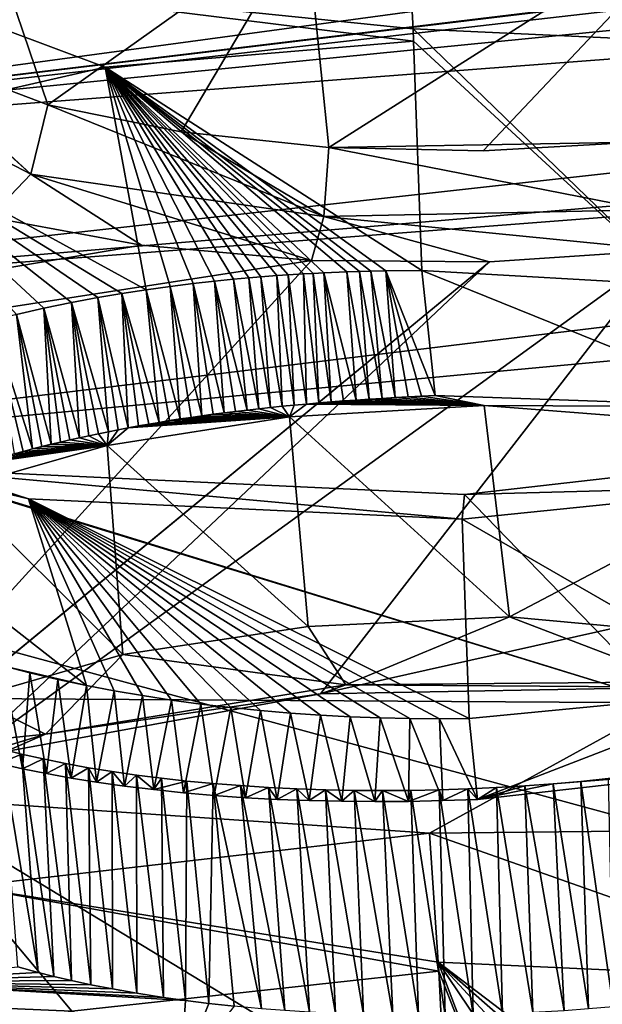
# Model space of a CAD drawing. Header units: metres. Extents: x -147 to 294, y -23 to 81.
# Tile 250 of 256: x 223.25 to 225.08, y 16.91 to 20. Entities that reach past the tile are written whole.
import ezdxf

# ---------------------------------------------------------------- set-up
doc = ezdxf.new("R2010")
doc.units = ezdxf.units.M
doc.layers.add('solid_AVA_153', color=7, linetype='CONTINUOUS')

msp = doc.modelspace()

# ---------------------------------------------------------------- linework, layer by layer
at = {"layer": 'solid_AVA_153'}
for points in [[(234.527771, 28.299406, 254.160568), (235.382919, 20.174784, 271.545105), (221.667358, 19.119045, 269.910767)], [(223.232788, 27.505173, 252.498367), (234.527771, 28.299406, 254.160568), (221.667358, 19.119045, 269.910767)], [(221.290192, 21.548893, 269.821289), (218.143219, 19.694124, 272.610077), (223.651245, 20.110428, 273.335754)], [(221.162308, 19.578413, 273.434509), (235.332062, 20.659187, 274.464478), (235.298447, 20.977573, 274.25705)], [(230.199997, 20.613127, 273.965607), (221.162308, 19.578413, 273.434509), (235.298447, 20.977573, 274.25705)], [(221.162308, 19.578413, 273.434509), (221.173752, 19.083233, 273.654358), (235.332062, 20.659187, 274.464478)], [(221.173752, 19.083233, 273.654358), (235.371201, 20.288603, 274.561279), (235.332062, 20.659187, 274.464478)], [(230.199997, 20.613127, 273.965607), (228.981873, 20.519609, 273.870361), (221.162308, 19.578413, 273.434509)], [(228.981873, 20.519609, 273.870361), (228.913269, 20.515417, 273.863098), (221.162308, 19.578413, 273.434509)], [(228.913269, 20.515417, 273.863098), (227.244461, 20.40134, 273.691467), (221.162308, 19.578413, 273.434509)], [(223.088455, 20.480841, 175.387268), (223.342834, 19.734575, 175.392715), (222.84848, 19.922401, 174.868683)], [(223.088455, 20.480841, 175.387268), (224.151657, 20.310732, 175.931519), (223.342834, 19.734575, 175.392715)], [(227.244461, 20.40134, 273.691467), (222.230194, 19.995468, 273.176727), (221.162308, 19.578413, 273.434509)], [(227.244461, 20.40134, 273.691467), (223.651245, 20.110428, 273.335754), (222.230194, 19.995468, 273.176727)], [(225.457703, 20.385426, 175.771683), (224.223602, 19.600798, 175.77562), (224.151657, 20.310732, 175.931519)], [(225.457703, 20.385426, 175.771683), (224.707413, 19.59024, 175.812271), (224.223602, 19.600798, 175.77562)], [(225.457703, 20.385426, 175.771683), (225.189178, 19.618214, 175.740067), (224.707413, 19.59024, 175.812271)], [(224.487762, 19.973322, 180.535187), (224.465546, 20.371361, 180.005127), (222.720047, 20.154005, 180.557251)], [(225.414505, 19.929922, 180.704041), (225.945465, 20.318893, 180.328064), (224.465546, 20.371361, 180.005127)], [(225.414505, 19.929922, 180.704041), (224.465546, 20.371361, 180.005127), (224.487762, 19.973322, 180.535187)], [(224.151657, 20.310732, 175.931519), (223.760391, 19.649603, 175.633408), (223.342834, 19.734575, 175.392715)], [(224.151657, 20.310732, 175.931519), (224.223602, 19.600798, 175.77562), (223.760391, 19.649603, 175.633408)], [(221.173752, 19.083233, 273.654358), (221.215851, 18.567869, 273.642273), (235.371201, 20.288603, 274.561279)], [(235.371201, 20.288603, 274.561279), (221.215851, 18.567869, 273.642273), (235.413086, 19.895332, 274.532532)], [(226.666824, 6.360106, 267.585846), (221.667358, 19.119045, 269.910767), (235.382919, 20.174784, 271.545105)], [(223.289444, 19.517618, 175.394302), (222.494904, 19.931047, 174.159195), (222.580887, 20.15613, 174.218246)], [(222.84848, 19.922401, 174.868683), (223.289444, 19.517618, 175.394302), (222.580887, 20.15613, 174.218246)], [(222.713699, 19.668371, 181.306641), (223.52272, 19.853233, 180.759689), (222.720047, 20.154005, 180.557251)], [(224.489487, 19.934301, 180.559937), (224.487762, 19.973322, 180.535187), (222.720047, 20.154005, 180.557251)], [(223.52272, 19.853233, 180.759689), (224.489487, 19.934301, 180.559937), (222.720047, 20.154005, 180.557251)], [(218.143219, 19.694124, 272.610077), (222.230194, 19.995468, 273.176727), (223.651245, 20.110428, 273.335754)], [(225.318939, 19.169428, 180.807999), (224.487762, 19.973322, 180.535187), (224.489487, 19.934301, 180.559937)], [(225.318939, 19.169428, 180.807999), (225.414505, 19.929922, 180.704041), (224.487762, 19.973322, 180.535187)], [(223.289444, 19.517618, 175.394302), (223.159683, 19.382017, 175.524338), (222.494904, 19.931047, 174.159195)], [(222.84848, 19.922401, 174.868683), (223.342834, 19.734575, 175.392715), (223.289444, 19.517618, 175.394302)], [(224.515594, 19.215193, 180.682175), (224.489487, 19.934301, 180.559937), (223.52272, 19.853233, 180.759689)], [(225.318939, 19.169428, 180.807999), (224.489487, 19.934301, 180.559937), (224.515594, 19.215193, 180.682175)], [(221.215851, 18.567869, 273.642273), (235.975128, 14.554294, 273.108093), (235.413086, 19.895332, 274.532532)], [(223.650818, 19.155052, 180.874985), (223.52272, 19.853233, 180.759689), (222.713699, 19.668371, 181.306641)], [(224.402069, 19.214195, 180.687698), (224.515594, 19.215193, 180.682175), (223.52272, 19.853233, 180.759689)], [(224.355789, 19.213213, 180.691589), (224.402069, 19.214195, 180.687698), (223.52272, 19.853233, 180.759689)], [(224.320328, 19.212244, 180.69519), (224.355789, 19.213213, 180.691589), (223.52272, 19.853233, 180.759689)], [(224.280334, 19.210913, 180.699936), (224.320328, 19.212244, 180.69519), (223.52272, 19.853233, 180.759689)], [(224.207748, 19.207861, 180.710388), (224.280334, 19.210913, 180.699936), (223.52272, 19.853233, 180.759689)], [(224.175125, 19.206215, 180.715851), (224.207748, 19.207861, 180.710388), (223.52272, 19.853233, 180.759689)], [(224.143967, 19.204506, 180.721527), (224.175125, 19.206215, 180.715851), (223.52272, 19.853233, 180.759689)], [(224.095917, 19.201517, 180.731155), (224.143967, 19.204506, 180.721527), (223.52272, 19.853233, 180.759689)], [(224.060837, 19.199209, 180.738892), (224.095917, 19.201517, 180.731155), (223.52272, 19.853233, 180.759689)], [(224.010635, 19.195436, 180.750946), (224.060837, 19.199209, 180.738892), (223.52272, 19.853233, 180.759689)], [(223.973389, 19.192268, 180.760666), (224.010635, 19.195436, 180.750946), (223.52272, 19.853233, 180.759689)], [(223.924927, 19.187761, 180.774323), (223.973389, 19.192268, 180.760666), (223.52272, 19.853233, 180.759689)], [(223.865891, 19.181795, 180.792587), (223.924927, 19.187761, 180.774323), (223.52272, 19.853233, 180.759689)], [(223.798843, 19.174341, 180.815552), (223.865891, 19.181795, 180.792587), (223.52272, 19.853233, 180.759689)], [(223.726318, 19.165401, 180.843124), (223.798843, 19.174341, 180.815552), (223.52272, 19.853233, 180.759689)], [(223.650818, 19.155052, 180.874985), (223.726318, 19.165401, 180.843124), (223.52272, 19.853233, 180.759689)], [(223.342834, 19.734575, 175.392715), (224.20784, 19.384802, 175.803848), (223.289444, 19.517618, 175.394302)], [(223.760391, 19.649603, 175.633408), (224.20784, 19.384802, 175.803848), (223.342834, 19.734575, 175.392715)], [(223.574692, 19.143448, 180.910553), (223.650818, 19.155052, 180.874985), (222.713699, 19.668371, 181.306641)], [(223.499588, 19.130735, 180.949203), (223.574692, 19.143448, 180.910553), (222.713699, 19.668371, 181.306641)], [(223.417496, 19.115311, 180.995789), (223.499588, 19.130735, 180.949203), (222.713699, 19.668371, 181.306641)], [(223.330475, 19.097185, 181.050552), (223.417496, 19.115311, 180.995789), (222.713699, 19.668371, 181.306641)], [(223.24501, 19.077484, 181.110275), (223.330475, 19.097185, 181.050552), (222.713699, 19.668371, 181.306641)], [(223.760391, 19.649603, 175.633408), (224.223602, 19.600798, 175.77562), (224.20784, 19.384802, 175.803848)], [(224.223602, 19.600798, 175.77562), (225.189178, 19.618214, 175.740067), (225.221237, 19.405449, 175.774368)], [(224.223602, 19.600798, 175.77562), (224.707413, 19.59024, 175.812271), (225.189178, 19.618214, 175.740067)], [(224.20784, 19.384802, 175.803848), (224.223602, 19.600798, 175.77562), (225.221237, 19.405449, 175.774368)], [(223.289444, 19.517618, 175.394302), (223.636383, 19.294527, 175.802216), (223.159683, 19.382017, 175.524338)], [(223.289444, 19.517618, 175.394302), (224.169357, 19.246902, 175.968582), (223.636383, 19.294527, 175.802216)], [(223.289444, 19.517618, 175.394302), (224.20784, 19.384802, 175.803848), (224.169357, 19.246902, 175.968582)], [(224.20784, 19.384802, 175.803848), (225.221237, 19.405449, 175.774368), (225.276703, 19.279192, 175.931778)], [(223.636383, 19.294527, 175.802216), (215.213181, 17.863319, 180.137558), (223.159683, 19.382017, 175.524338)], [(224.20784, 19.384802, 175.803848), (224.727463, 19.241922, 176.012634), (224.169357, 19.246902, 175.968582)], [(224.20784, 19.384802, 175.803848), (225.276703, 19.279192, 175.931778), (224.727463, 19.241922, 176.012634)], [(223.636383, 19.294527, 175.802216), (224.169357, 19.246902, 175.968582), (215.213181, 17.863319, 180.137558)], [(224.19725, 17.887236, 180.207687), (223.073563, 17.681337, 180.766495), (225.276703, 19.279192, 175.931778)], [(224.727463, 19.241922, 176.012634), (225.276703, 19.279192, 175.931778), (223.073563, 17.681337, 180.766495)], [(224.19725, 17.887236, 180.207687), (225.276703, 19.279192, 175.931778), (230.417847, 19.281448, 176.606094)], [(225.341812, 17.908636, 180.256256), (224.19725, 17.887236, 180.207687), (230.417847, 19.281448, 176.606094)], [(224.169357, 19.246902, 175.968582), (222.489212, 17.397617, 181.621796), (215.213181, 17.863319, 180.137558)], [(224.169357, 19.246902, 175.968582), (224.727463, 19.241922, 176.012634), (222.489212, 17.397617, 181.621796)], [(224.727463, 19.241922, 176.012634), (222.503983, 17.409977, 181.583649), (222.489212, 17.397617, 181.621796)], [(224.727463, 19.241922, 176.012634), (222.51944, 17.422249, 181.545837), (222.503983, 17.409977, 181.583649)], [(224.727463, 19.241922, 176.012634), (223.073563, 17.681337, 180.766495), (222.51944, 17.422249, 181.545837)], [(224.309982, 18.808859, 180.621399), (224.280334, 19.210913, 180.699936), (224.207748, 19.207861, 180.710388)], [(224.350098, 18.811604, 180.61647), (224.320328, 19.212244, 180.69519), (224.280334, 19.210913, 180.699936)], [(224.350098, 18.811604, 180.61647), (224.280334, 19.210913, 180.699936), (224.309982, 18.808859, 180.621399)], [(224.390625, 18.814201, 180.612091), (224.355789, 19.213213, 180.691589), (224.320328, 19.212244, 180.69519)], [(224.390625, 18.814201, 180.612091), (224.320328, 19.212244, 180.69519), (224.350098, 18.811604, 180.61647)], [(224.431564, 18.816654, 180.608231), (224.402069, 19.214195, 180.687698), (224.355789, 19.213213, 180.691589)], [(224.431564, 18.816654, 180.608231), (224.355789, 19.213213, 180.691589), (224.390625, 18.814201, 180.612091)], [(224.556885, 18.823147, 180.599823), (224.515594, 19.215193, 180.682175), (224.402069, 19.214195, 180.687698)], [(224.514694, 18.821127, 180.602097), (224.556885, 18.823147, 180.599823), (224.402069, 19.214195, 180.687698)], [(224.472916, 18.818962, 180.604889), (224.402069, 19.214195, 180.687698), (224.431564, 18.816654, 180.608231)], [(224.514694, 18.821127, 180.602097), (224.402069, 19.214195, 180.687698), (224.472916, 18.818962, 180.604889)], [(225.572861, 18.787514, 180.825714), (225.318939, 19.169428, 180.807999), (224.515594, 19.215193, 180.682175)], [(225.572861, 18.787514, 180.825714), (224.515594, 19.215193, 180.682175), (224.556885, 18.823147, 180.599823)], [(223.895905, 18.768806, 180.710907), (223.865891, 19.181795, 180.792587), (223.798843, 19.174341, 180.815552)], [(223.967499, 18.777452, 180.689789), (223.924927, 19.187761, 180.774323), (223.865891, 19.181795, 180.792587)], [(223.931503, 18.773207, 180.700073), (223.865891, 19.181795, 180.792587), (223.895905, 18.768806, 180.710907)], [(223.967499, 18.777452, 180.689789), (223.865891, 19.181795, 180.792587), (223.931503, 18.773207, 180.700073)], [(224.003922, 18.781546, 180.680038), (223.973389, 19.192268, 180.760666), (223.924927, 19.187761, 180.774323)], [(224.003922, 18.781546, 180.680038), (223.924927, 19.187761, 180.774323), (223.967499, 18.777452, 180.689789)], [(224.040741, 18.785486, 180.670837), (224.010635, 19.195436, 180.750946), (223.973389, 19.192268, 180.760666)], [(224.040741, 18.785486, 180.670837), (223.973389, 19.192268, 180.760666), (224.003922, 18.781546, 180.680038)], [(224.077972, 18.789274, 180.662155), (224.060837, 19.199209, 180.738892), (224.010635, 19.195436, 180.750946)], [(224.077972, 18.789274, 180.662155), (224.010635, 19.195436, 180.750946), (224.040741, 18.785486, 180.670837)], [(224.115601, 18.792913, 180.654022), (224.095917, 19.201517, 180.731155), (224.060837, 19.199209, 180.738892)], [(224.115601, 18.792913, 180.654022), (224.060837, 19.199209, 180.738892), (224.077972, 18.789274, 180.662155)], [(224.153656, 18.7964, 180.646423), (224.143967, 19.204506, 180.721527), (224.095917, 19.201517, 180.731155)], [(224.153656, 18.7964, 180.646423), (224.095917, 19.201517, 180.731155), (224.115601, 18.792913, 180.654022)], [(224.192123, 18.799738, 180.639374), (224.175125, 19.206215, 180.715851), (224.143967, 19.204506, 180.721527)], [(224.192123, 18.799738, 180.639374), (224.143967, 19.204506, 180.721527), (224.153656, 18.7964, 180.646423)], [(224.230988, 18.802927, 180.632843), (224.207748, 19.207861, 180.710388), (224.175125, 19.206215, 180.715851)], [(224.230988, 18.802927, 180.632843), (224.175125, 19.206215, 180.715851), (224.192123, 18.799738, 180.639374)], [(224.309982, 18.808859, 180.621399), (224.207748, 19.207861, 180.710388), (224.270279, 18.805965, 180.626846)], [(224.270279, 18.805965, 180.626846), (224.207748, 19.207861, 180.710388), (224.230988, 18.802927, 180.632843)], [(223.691635, 18.738884, 180.788208), (223.650818, 19.155052, 180.874985), (223.574692, 19.143448, 180.910553)], [(223.757996, 18.749519, 180.760132), (223.726318, 19.165401, 180.843124), (223.650818, 19.155052, 180.874985)], [(223.724609, 18.744282, 180.773895), (223.650818, 19.155052, 180.874985), (223.691635, 18.738884, 180.788208)], [(223.757996, 18.749519, 180.760132), (223.650818, 19.155052, 180.874985), (223.724609, 18.744282, 180.773895)], [(223.826065, 18.759504, 180.734329), (223.798843, 19.174341, 180.815552), (223.726318, 19.165401, 180.843124)], [(223.791809, 18.754595, 180.746948), (223.726318, 19.165401, 180.843124), (223.757996, 18.749519, 180.760132)], [(223.826065, 18.759504, 180.734329), (223.726318, 19.165401, 180.843124), (223.791809, 18.754595, 180.746948)], [(223.860748, 18.764242, 180.722321), (223.798843, 19.174341, 180.815552), (223.826065, 18.759504, 180.734329)], [(223.895905, 18.768806, 180.710907), (223.798843, 19.174341, 180.815552), (223.860748, 18.764242, 180.722321)], [(226.666824, 6.360106, 267.585846), (219.583801, 7.182138, 266.199371), (221.667358, 19.119045, 269.910767)], [(223.532669, 18.709635, 180.86763), (223.499588, 19.130735, 180.949203), (223.417496, 19.115311, 180.995789)], [(223.595123, 18.721771, 180.834351), (223.574692, 19.143448, 180.910553), (223.499588, 19.130735, 180.949203)], [(223.563721, 18.715773, 180.850739), (223.499588, 19.130735, 180.949203), (223.532669, 18.709635, 180.86763)], [(223.595123, 18.721771, 180.834351), (223.499588, 19.130735, 180.949203), (223.563721, 18.715773, 180.850739)], [(223.626907, 18.727625, 180.818451), (223.574692, 19.143448, 180.910553), (223.595123, 18.721771, 180.834351)], [(223.659073, 18.73333, 180.80307), (223.574692, 19.143448, 180.910553), (223.626907, 18.727625, 180.818451)], [(223.691635, 18.738884, 180.788208), (223.574692, 19.143448, 180.910553), (223.659073, 18.73333, 180.80307)], [(223.353561, 18.670069, 180.978394), (223.330475, 19.097185, 181.050552), (223.24501, 19.077484, 181.110275)], [(223.44165, 18.690414, 180.921066), (223.417496, 19.115311, 180.995789), (223.330475, 19.097185, 181.050552)], [(223.382614, 18.676968, 180.958878), (223.330475, 19.097185, 181.050552), (223.353561, 18.670069, 180.978394)], [(223.411972, 18.683752, 180.939758), (223.330475, 19.097185, 181.050552), (223.382614, 18.676968, 180.958878)], [(223.44165, 18.690414, 180.921066), (223.330475, 19.097185, 181.050552), (223.411972, 18.683752, 180.939758)], [(223.471649, 18.696951, 180.902802), (223.417496, 19.115311, 180.995789), (223.44165, 18.690414, 180.921066)], [(223.501999, 18.703358, 180.884979), (223.417496, 19.115311, 180.995789), (223.471649, 18.696951, 180.902802)], [(223.532669, 18.709635, 180.86763), (223.417496, 19.115311, 180.995789), (223.501999, 18.703358, 180.884979)], [(223.294708, 18.655478, 181.019897), (223.24501, 19.077484, 181.110275), (223.166794, 19.057652, 181.17067)], [(223.265808, 18.647985, 181.041321), (223.166794, 19.057652, 181.17067), (223.237259, 18.640358, 181.063217)], [(223.294708, 18.655478, 181.019897), (223.166794, 19.057652, 181.17067), (223.265808, 18.647985, 181.041321)], [(223.323959, 18.662836, 180.998917), (223.24501, 19.077484, 181.110275), (223.294708, 18.655478, 181.019897)], [(223.353561, 18.670069, 180.978394), (223.24501, 19.077484, 181.110275), (223.323959, 18.662836, 180.998917)], [(221.700912, 18.96203, 184.263565), (217.871399, 17.905241, 187.477325), (225.282013, 17.859116, 188.319321)], [(222.881836, 18.594934, 185.557114), (221.700912, 18.96203, 184.263565), (225.282013, 17.859116, 188.319321)], [(223.282242, 18.498859, 184.913712), (221.700912, 18.96203, 184.263565), (222.881836, 18.594934, 185.557114)], [(223.282242, 18.498859, 184.913712), (222.31546, 18.811558, 183.919266), (221.700912, 18.96203, 184.263565)], [(223.464127, 17.913506, 184.463242), (223.201569, 17.975199, 184.284592), (222.31546, 18.811558, 183.919266)], [(223.282242, 18.498859, 184.913712), (223.464127, 17.913506, 184.463242), (222.31546, 18.811558, 183.919266)], [(224.309982, 18.808859, 180.621399), (224.270279, 18.805965, 180.626846), (224.711319, 18.791655, 180.715851)], [(224.350098, 18.811604, 180.61647), (224.309982, 18.808859, 180.621399), (224.711319, 18.791655, 180.715851)], [(224.390625, 18.814201, 180.612091), (224.350098, 18.811604, 180.61647), (224.711319, 18.791655, 180.715851)], [(224.431564, 18.816654, 180.608231), (224.390625, 18.814201, 180.612091), (224.711319, 18.791655, 180.715851)], [(224.472916, 18.818962, 180.604889), (224.431564, 18.816654, 180.608231), (224.711319, 18.791655, 180.715851)], [(224.514694, 18.821127, 180.602097), (224.472916, 18.818962, 180.604889), (224.711319, 18.791655, 180.715851)], [(224.514694, 18.821127, 180.602097), (224.711319, 18.791655, 180.715851), (224.556885, 18.823147, 180.599823)], [(224.711319, 18.791655, 180.715851), (225.572861, 18.787514, 180.825714), (224.556885, 18.823147, 180.599823)], [(223.967499, 18.777452, 180.689789), (223.931503, 18.773207, 180.700073), (224.100342, 18.755962, 180.769989)], [(224.003922, 18.781546, 180.680038), (223.967499, 18.777452, 180.689789), (224.100342, 18.755962, 180.769989)], [(224.040741, 18.785486, 180.670837), (224.003922, 18.781546, 180.680038), (224.100342, 18.755962, 180.769989)], [(224.077972, 18.789274, 180.662155), (224.040741, 18.785486, 180.670837), (224.100342, 18.755962, 180.769989)], [(224.115601, 18.792913, 180.654022), (224.077972, 18.789274, 180.662155), (224.100342, 18.755962, 180.769989)], [(224.153656, 18.7964, 180.646423), (224.100342, 18.755962, 180.769989), (224.711319, 18.791655, 180.715851)], [(224.153656, 18.7964, 180.646423), (224.115601, 18.792913, 180.654022), (224.100342, 18.755962, 180.769989)], [(224.100342, 18.755962, 180.769989), (224.790695, 18.129179, 180.545776), (224.711319, 18.791655, 180.715851)], [(224.192123, 18.799738, 180.639374), (224.153656, 18.7964, 180.646423), (224.711319, 18.791655, 180.715851)], [(224.230988, 18.802927, 180.632843), (224.192123, 18.799738, 180.639374), (224.711319, 18.791655, 180.715851)], [(224.270279, 18.805965, 180.626846), (224.230988, 18.802927, 180.632843), (224.711319, 18.791655, 180.715851)], [(224.711319, 18.791655, 180.715851), (224.790695, 18.129179, 180.545776), (225.878799, 18.700586, 181.144348)], [(224.711319, 18.791655, 180.715851), (225.878799, 18.700586, 181.144348), (225.572861, 18.787514, 180.825714)], [(223.528519, 18.666742, 181.003159), (224.15863, 18.098093, 180.604523), (224.100342, 18.755962, 180.769989)], [(223.595123, 18.721771, 180.834351), (223.528519, 18.666742, 181.003159), (224.100342, 18.755962, 180.769989)], [(223.626907, 18.727625, 180.818451), (223.595123, 18.721771, 180.834351), (224.100342, 18.755962, 180.769989)], [(223.659073, 18.73333, 180.80307), (223.626907, 18.727625, 180.818451), (224.100342, 18.755962, 180.769989)], [(223.691635, 18.738884, 180.788208), (223.659073, 18.73333, 180.80307), (224.100342, 18.755962, 180.769989)], [(223.724609, 18.744282, 180.773895), (223.691635, 18.738884, 180.788208), (224.100342, 18.755962, 180.769989)], [(223.757996, 18.749519, 180.760132), (223.724609, 18.744282, 180.773895), (224.100342, 18.755962, 180.769989)], [(223.791809, 18.754595, 180.746948), (223.757996, 18.749519, 180.760132), (224.100342, 18.755962, 180.769989)], [(223.826065, 18.759504, 180.734329), (223.791809, 18.754595, 180.746948), (224.100342, 18.755962, 180.769989)], [(223.860748, 18.764242, 180.722321), (223.826065, 18.759504, 180.734329), (224.100342, 18.755962, 180.769989)], [(223.895905, 18.768806, 180.710907), (223.860748, 18.764242, 180.722321), (224.100342, 18.755962, 180.769989)], [(223.931503, 18.773207, 180.700073), (223.895905, 18.768806, 180.710907), (224.100342, 18.755962, 180.769989)], [(224.100342, 18.755962, 180.769989), (224.15863, 18.098093, 180.604523), (224.790695, 18.129179, 180.545776)], [(223.595123, 18.721771, 180.834351), (223.563721, 18.715773, 180.850739), (223.528519, 18.666742, 181.003159)], [(223.563721, 18.715773, 180.850739), (223.532669, 18.709635, 180.86763), (223.528519, 18.666742, 181.003159)], [(223.44165, 18.690414, 180.921066), (223.411972, 18.683752, 180.939758), (223.528519, 18.666742, 181.003159)], [(223.471649, 18.696951, 180.902802), (223.44165, 18.690414, 180.921066), (223.528519, 18.666742, 181.003159)], [(223.501999, 18.703358, 180.884979), (223.471649, 18.696951, 180.902802), (223.528519, 18.666742, 181.003159)], [(223.532669, 18.709635, 180.86763), (223.501999, 18.703358, 180.884979), (223.528519, 18.666742, 181.003159)], [(225.878799, 18.700586, 181.144348), (224.790695, 18.129179, 180.545776), (225.963959, 18.021223, 180.977051)], [(223.055801, 18.531115, 181.395035), (223.578384, 18.010721, 180.845016), (223.528519, 18.666742, 181.003159)], [(223.126907, 18.608397, 181.155792), (223.055801, 18.531115, 181.395035), (223.528519, 18.666742, 181.003159)], [(223.153915, 18.616611, 181.131866), (223.126907, 18.608397, 181.155792), (223.528519, 18.666742, 181.003159)], [(223.18132, 18.624676, 181.10849), (223.153915, 18.616611, 181.131866), (223.528519, 18.666742, 181.003159)], [(223.209106, 18.632589, 181.085602), (223.18132, 18.624676, 181.10849), (223.528519, 18.666742, 181.003159)], [(223.237259, 18.640358, 181.063217), (223.209106, 18.632589, 181.085602), (223.528519, 18.666742, 181.003159)], [(223.265808, 18.647985, 181.041321), (223.237259, 18.640358, 181.063217), (223.528519, 18.666742, 181.003159)], [(223.294708, 18.655478, 181.019897), (223.265808, 18.647985, 181.041321), (223.528519, 18.666742, 181.003159)], [(223.323959, 18.662836, 180.998917), (223.294708, 18.655478, 181.019897), (223.528519, 18.666742, 181.003159)], [(223.353561, 18.670069, 180.978394), (223.323959, 18.662836, 180.998917), (223.528519, 18.666742, 181.003159)], [(223.382614, 18.676968, 180.958878), (223.353561, 18.670069, 180.978394), (223.528519, 18.666742, 181.003159)], [(223.411972, 18.683752, 180.939758), (223.382614, 18.676968, 180.958878), (223.528519, 18.666742, 181.003159)], [(223.528519, 18.666742, 181.003159), (223.578384, 18.010721, 180.845016), (224.15863, 18.098093, 180.604523)], [(225.978989, 18.663891, 185.737747), (224.648788, 18.512619, 186.040421), (225.282013, 17.859116, 188.319321)], [(225.665512, 18.539429, 185.020416), (224.648788, 18.512619, 186.040421), (225.978989, 18.663891, 185.737747)], [(224.648788, 18.512619, 186.040421), (222.881836, 18.594934, 185.557114), (225.282013, 17.859116, 188.319321)], [(224.641708, 18.435518, 185.277802), (222.881836, 18.594934, 185.557114), (224.648788, 18.512619, 186.040421)], [(223.282242, 18.498859, 184.913712), (222.881836, 18.594934, 185.557114), (224.641708, 18.435518, 185.277802)], [(221.215851, 18.567869, 273.642273), (236.530548, 9.275632, 271.466919), (235.975128, 14.554294, 273.108093)], [(221.215851, 18.567869, 273.642273), (222.109406, 7.973817, 270.554962), (236.530548, 9.275632, 271.466919)], [(223.055801, 18.531115, 181.395035), (223.107712, 17.875099, 181.241165), (223.578384, 18.010721, 180.845016)], [(225.665512, 18.539429, 185.020416), (224.641708, 18.435518, 185.277802), (224.648788, 18.512619, 186.040421)], [(225.665512, 18.539429, 185.020416), (225.574539, 17.897579, 184.567352), (224.641708, 18.435518, 185.277802)], [(223.282242, 18.498859, 184.913712), (224.641708, 18.435518, 185.277802), (224.663528, 17.810301, 184.784698)], [(224.571152, 17.809443, 184.784409), (223.282242, 18.498859, 184.913712), (224.663528, 17.810301, 184.784698)], [(223.550751, 17.897017, 184.511597), (223.464127, 17.913506, 184.463242), (223.282242, 18.498859, 184.913712)], [(223.639725, 17.881756, 184.556488), (223.550751, 17.897017, 184.511597), (223.282242, 18.498859, 184.913712)], [(223.730606, 17.867826, 184.597656), (223.639725, 17.881756, 184.556488), (223.282242, 18.498859, 184.913712)], [(223.822906, 17.855316, 184.634903), (223.730606, 17.867826, 184.597656), (223.282242, 18.498859, 184.913712)], [(223.916138, 17.844297, 184.668076), (223.822906, 17.855316, 184.634903), (223.282242, 18.498859, 184.913712)], [(224.009811, 17.83482, 184.697052), (223.916138, 17.844297, 184.668076), (223.282242, 18.498859, 184.913712)], [(224.10347, 17.82691, 184.721817), (224.009811, 17.83482, 184.697052), (223.282242, 18.498859, 184.913712)], [(224.197266, 17.820496, 184.742477), (224.10347, 17.82691, 184.721817), (223.282242, 18.498859, 184.913712)], [(224.291092, 17.815552, 184.759064), (224.197266, 17.820496, 184.742477), (223.282242, 18.498859, 184.913712)], [(224.384781, 17.812067, 184.771561), (224.291092, 17.815552, 184.759064), (223.282242, 18.498859, 184.913712)], [(224.478195, 17.810036, 184.780014), (224.384781, 17.812067, 184.771561), (223.282242, 18.498859, 184.913712)], [(224.571152, 17.809443, 184.784409), (224.478195, 17.810036, 184.780014), (223.282242, 18.498859, 184.913712)], [(225.574539, 17.897579, 184.567352), (224.663528, 17.810301, 184.784698), (224.641708, 18.435518, 185.277802)], [(224.790695, 18.129179, 180.545776), (224.15863, 18.098093, 180.604523), (224.276764, 17.916019, 180.431061)], [(224.790695, 18.129179, 180.545776), (224.276764, 17.916019, 180.431061), (225.323517, 17.925323, 180.483078)], [(225.963959, 18.021223, 180.977051), (224.790695, 18.129179, 180.545776), (225.323517, 17.925323, 180.483078)], [(224.15863, 18.098093, 180.604523), (223.578384, 18.010721, 180.845016), (224.276764, 17.916019, 180.431061)], [(223.578384, 18.010721, 180.845016), (223.107712, 17.875099, 181.241165), (223.335526, 17.761362, 180.85556)], [(223.578384, 18.010721, 180.845016), (223.335526, 17.761362, 180.85556), (224.276764, 17.916019, 180.431061)], [(223.263123, 17.652433, 184.23465), (223.190323, 17.668665, 184.1745), (223.201569, 17.975199, 184.284592)], [(223.464127, 17.913506, 184.463242), (223.286301, 17.953171, 184.348053), (223.201569, 17.975199, 184.284592)], [(223.263123, 17.652433, 184.23465), (223.201569, 17.975199, 184.284592), (223.286301, 17.953171, 184.348053)], [(223.338425, 17.637323, 184.291595), (223.263123, 17.652433, 184.23465), (223.286301, 17.953171, 184.348053)], [(223.464127, 17.913506, 184.463242), (223.373993, 17.932564, 184.4077), (223.286301, 17.953171, 184.348053)], [(223.338425, 17.637323, 184.291595), (223.286301, 17.953171, 184.348053), (223.373993, 17.932564, 184.4077)], [(224.276764, 17.916019, 180.431061), (223.335526, 17.761362, 180.85556), (224.19725, 17.887236, 180.207687)], [(223.415909, 17.623381, 184.345139), (223.338425, 17.637323, 184.291595), (223.373993, 17.932564, 184.4077)], [(223.415909, 17.623381, 184.345139), (223.373993, 17.932564, 184.4077), (223.464127, 17.913506, 184.463242)], [(223.49527, 17.610645, 184.395142), (223.415909, 17.623381, 184.345139), (223.464127, 17.913506, 184.463242)], [(223.49527, 17.610645, 184.395142), (223.464127, 17.913506, 184.463242), (223.550751, 17.897017, 184.511597)], [(224.276764, 17.916019, 180.431061), (224.19725, 17.887236, 180.207687), (225.341812, 17.908636, 180.256256)], [(225.323517, 17.925323, 180.483078), (224.276764, 17.916019, 180.431061), (225.341812, 17.908636, 180.256256)], [(224.539612, 17.450808, 189.585144), (225.282013, 17.859116, 188.319321), (217.871399, 17.905241, 187.477325)], [(223.08992, 17.283014, 189.952042), (224.539612, 17.450808, 189.585144), (217.871399, 17.905241, 187.477325)], [(223.335526, 17.761362, 180.85556), (223.073563, 17.681337, 180.766495), (224.19725, 17.887236, 180.207687)], [(223.583664, 17.598135, 184.445557), (223.49527, 17.610645, 184.395142), (223.550751, 17.897017, 184.511597)], [(223.583664, 17.598135, 184.445557), (223.550751, 17.897017, 184.511597), (223.639725, 17.881756, 184.556488)], [(223.674927, 17.586906, 184.492325), (223.583664, 17.598135, 184.445557), (223.639725, 17.881756, 184.556488)], [(223.674927, 17.586906, 184.492325), (223.639725, 17.881756, 184.556488), (223.730606, 17.867826, 184.597656)], [(224.690186, 17.556074, 184.717255), (224.663528, 17.810301, 184.784698), (225.574539, 17.897579, 184.567352)], [(225.604004, 17.659069, 184.506195), (224.690186, 17.556074, 184.717255), (225.574539, 17.897579, 184.567352)], [(223.107712, 17.875099, 181.241165), (222.789963, 17.704674, 181.751221), (223.335526, 17.761362, 180.85556)], [(223.768692, 17.57704, 184.535141), (223.674927, 17.586906, 184.492325), (223.730606, 17.867826, 184.597656)], [(223.768692, 17.57704, 184.535141), (223.730606, 17.867826, 184.597656), (223.822906, 17.855316, 184.634903)], [(223.864624, 17.568607, 184.573746), (223.768692, 17.57704, 184.535141), (223.822906, 17.855316, 184.634903)], [(223.864624, 17.568607, 184.573746), (223.822906, 17.855316, 184.634903), (223.916138, 17.844297, 184.668076)], [(224.539612, 17.450808, 189.585144), (225.451492, 17.459663, 189.702133), (225.282013, 17.859116, 188.319321)], [(223.962341, 17.561682, 184.607834), (223.864624, 17.568607, 184.573746), (223.916138, 17.844297, 184.668076)], [(223.962341, 17.561682, 184.607834), (223.916138, 17.844297, 184.668076), (224.009811, 17.83482, 184.697052)], [(224.061508, 17.556334, 184.637131), (223.962341, 17.561682, 184.607834), (224.009811, 17.83482, 184.697052)], [(224.061508, 17.556334, 184.637131), (224.009811, 17.83482, 184.697052), (224.10347, 17.82691, 184.721817)], [(224.16214, 17.552551, 184.661713), (224.061508, 17.556334, 184.637131), (224.10347, 17.82691, 184.721817)], [(224.16214, 17.552551, 184.661713), (224.10347, 17.82691, 184.721817), (224.197266, 17.820496, 184.742477)], [(224.264465, 17.550266, 184.681793), (224.16214, 17.552551, 184.661713), (224.197266, 17.820496, 184.742477)], [(224.264465, 17.550266, 184.681793), (224.197266, 17.820496, 184.742477), (224.291092, 17.815552, 184.759064)], [(224.368469, 17.54948, 184.697372), (224.264465, 17.550266, 184.681793), (224.291092, 17.815552, 184.759064)], [(224.368469, 17.54948, 184.697372), (224.291092, 17.815552, 184.759064), (224.384781, 17.812067, 184.771561)], [(224.474121, 17.55019, 184.708466), (224.368469, 17.54948, 184.697372), (224.384781, 17.812067, 184.771561)], [(224.474121, 17.55019, 184.708466), (224.384781, 17.812067, 184.771561), (224.478195, 17.810036, 184.780014)], [(224.58136, 17.552393, 184.715088), (224.474121, 17.55019, 184.708466), (224.478195, 17.810036, 184.780014)], [(224.58136, 17.552393, 184.715088), (224.478195, 17.810036, 184.780014), (224.571152, 17.809443, 184.784409)], [(224.690186, 17.556074, 184.717255), (224.571152, 17.809443, 184.784409), (224.663528, 17.810301, 184.784698)], [(224.690186, 17.556074, 184.717255), (224.58136, 17.552393, 184.715088), (224.571152, 17.809443, 184.784409)], [(223.335526, 17.761362, 180.85556), (222.721405, 17.493235, 181.653732), (223.073563, 17.681337, 180.766495)], [(222.789963, 17.704674, 181.751221), (222.721405, 17.493235, 181.653732), (223.335526, 17.761362, 180.85556)], [(223.190323, 17.668665, 184.1745), (223.260727, 17.698509, 184.084763), (223.196075, 17.714878, 184.025116)], [(223.263123, 17.652433, 184.23465), (223.260727, 17.698509, 184.084763), (223.190323, 17.668665, 184.1745)], [(223.196075, 17.714878, 184.025116), (223.31282, 17.01325, 183.919479), (223.248627, 17.03079, 183.860458)], [(223.196075, 17.714878, 184.025116), (223.260727, 17.698509, 184.084763), (223.31282, 17.01325, 183.919479)], [(223.260727, 17.698509, 184.084763), (223.361938, 17.000908, 183.961395), (223.31282, 17.01325, 183.919479)], [(223.260727, 17.698509, 184.084763), (223.328003, 17.68318, 184.141449), (223.361938, 17.000908, 183.961395)], [(223.263123, 17.652433, 184.23465), (223.328003, 17.68318, 184.141449), (223.260727, 17.698509, 184.084763)], [(223.338425, 17.637323, 184.291595), (223.328003, 17.68318, 184.141449), (223.263123, 17.652433, 184.23465)], [(223.328003, 17.68318, 184.141449), (223.416779, 16.988119, 184.005188), (223.361938, 17.000908, 183.961395)], [(223.328003, 17.68318, 184.141449), (223.397797, 17.668903, 184.195114), (223.416779, 16.988119, 184.005188)], [(223.338425, 17.637323, 184.291595), (223.397797, 17.668903, 184.195114), (223.328003, 17.68318, 184.141449)], [(223.415909, 17.623381, 184.345139), (223.397797, 17.668903, 184.195114), (223.338425, 17.637323, 184.291595)], [(223.397797, 17.668903, 184.195114), (223.477921, 16.974991, 184.050629), (223.416779, 16.988119, 184.005188)], [(223.397797, 17.668903, 184.195114), (223.46994, 17.655697, 184.245712), (223.477921, 16.974991, 184.050629)], [(223.415909, 17.623381, 184.345139), (223.46994, 17.655697, 184.245712), (223.397797, 17.668903, 184.195114)], [(223.49527, 17.610645, 184.395142), (223.46994, 17.655697, 184.245712), (223.415909, 17.623381, 184.345139)], [(223.46994, 17.655697, 184.245712), (223.546021, 16.961658, 184.097366), (223.477921, 16.974991, 184.050629)], [(223.46994, 17.655697, 184.245712), (223.544281, 17.643578, 184.293152), (223.546021, 16.961658, 184.097366)], [(223.49527, 17.610645, 184.395142), (223.544281, 17.643578, 184.293152), (223.46994, 17.655697, 184.245712)], [(223.583664, 17.598135, 184.445557), (223.544281, 17.643578, 184.293152), (223.49527, 17.610645, 184.395142)], [(223.544281, 17.643578, 184.293152), (223.621658, 16.948294, 184.144913), (223.546021, 16.961658, 184.097366)], [(223.544281, 17.643578, 184.293152), (223.620667, 17.632565, 184.337372), (223.621658, 16.948294, 184.144913)], [(223.583664, 17.598135, 184.445557), (223.620667, 17.632565, 184.337372), (223.544281, 17.643578, 184.293152)], [(225.604004, 17.659069, 184.506195), (224.926819, 17.605282, 184.587158), (224.690186, 17.556074, 184.717255)], [(225.604004, 17.659069, 184.506195), (225.013916, 17.612822, 184.574265), (224.926819, 17.605282, 184.587158)], [(225.604004, 17.659069, 184.506195), (225.099365, 17.621357, 184.557983), (225.013916, 17.612822, 184.574265)], [(223.674927, 17.586906, 184.492325), (223.620667, 17.632565, 184.337372), (223.583664, 17.598135, 184.445557)], [(223.620667, 17.632565, 184.337372), (223.70549, 16.935118, 184.192657), (223.621658, 16.948294, 184.144913)], [(223.620667, 17.632565, 184.337372), (223.698929, 17.622673, 184.378311), (223.70549, 16.935118, 184.192657)], [(223.674927, 17.586906, 184.492325), (223.698929, 17.622673, 184.378311), (223.620667, 17.632565, 184.337372)], [(223.674927, 17.586906, 184.492325), (223.7789, 17.613916, 184.415878), (223.698929, 17.622673, 184.378311)], [(223.768692, 17.57704, 184.535141), (223.7789, 17.613916, 184.415878), (223.674927, 17.586906, 184.492325)], [(223.698929, 17.622673, 184.378311), (223.774109, 16.925524, 184.228119), (223.70549, 16.935118, 184.192657)], [(223.698929, 17.622673, 184.378311), (223.7789, 17.613916, 184.415878), (223.774109, 16.925524, 184.228119)], [(223.768692, 17.57704, 184.535141), (223.861343, 17.606243, 184.450363), (223.7789, 17.613916, 184.415878)], [(223.864624, 17.568607, 184.573746), (223.861343, 17.606243, 184.450363), (223.768692, 17.57704, 184.535141)], [(223.7789, 17.613916, 184.415878), (223.847977, 16.916323, 184.262894), (223.774109, 16.925524, 184.228119)], [(223.7789, 17.613916, 184.415878), (223.861343, 17.606243, 184.450363), (223.847977, 16.916323, 184.262894)], [(223.861343, 17.606243, 184.450363), (223.927353, 16.907677, 184.296478), (223.847977, 16.916323, 184.262894)], [(223.861343, 17.606243, 184.450363), (224.012756, 16.899736, 184.328491), (223.927353, 16.907677, 184.296478)], [(223.861343, 17.606243, 184.450363), (223.946686, 17.599615, 184.481918), (224.012756, 16.899736, 184.328491)], [(223.864624, 17.568607, 184.573746), (223.946686, 17.599615, 184.481918), (223.861343, 17.606243, 184.450363)], [(224.690186, 17.556074, 184.717255), (224.926819, 17.605282, 184.587158), (224.83847, 17.598785, 184.596588)], [(224.83847, 17.598785, 184.596588), (224.926819, 17.605282, 184.587158), (224.961823, 16.893492, 184.43663)], [(224.926819, 17.605282, 184.587158), (225.013916, 17.612822, 184.574265), (225.037949, 16.899055, 184.426895)], [(224.926819, 17.605282, 184.587158), (225.037949, 16.899055, 184.426895), (224.961823, 16.893492, 184.43663)], [(225.013916, 17.612822, 184.574265), (225.099365, 17.621357, 184.557983), (225.115662, 16.905672, 184.414078)], [(225.013916, 17.612822, 184.574265), (225.115662, 16.905672, 184.414078), (225.037949, 16.899055, 184.426895)], [(223.962341, 17.561682, 184.607834), (223.946686, 17.599615, 184.481918), (223.864624, 17.568607, 184.573746)], [(223.946686, 17.599615, 184.481918), (224.08577, 16.89402, 184.352631), (224.012756, 16.899736, 184.328491)], [(223.946686, 17.599615, 184.481918), (224.03421, 17.59408, 184.51033), (224.08577, 16.89402, 184.352631)], [(223.962341, 17.561682, 184.607834), (224.03421, 17.59408, 184.51033), (223.946686, 17.599615, 184.481918)], [(224.061508, 17.556334, 184.637131), (224.03421, 17.59408, 184.51033), (223.962341, 17.561682, 184.607834)], [(224.03421, 17.59408, 184.51033), (224.163147, 16.888992, 184.375107), (224.08577, 16.89402, 184.352631)], [(224.03421, 17.59408, 184.51033), (224.123245, 17.589684, 184.53537), (224.163147, 16.888992, 184.375107)], [(224.061508, 17.556334, 184.637131), (224.123245, 17.589684, 184.53537), (224.03421, 17.59408, 184.51033)], [(224.16214, 17.552551, 184.661713), (224.123245, 17.589684, 184.53537), (224.061508, 17.556334, 184.637131)], [(224.123245, 17.589684, 184.53537), (224.245255, 16.884785, 184.395554), (224.163147, 16.888992, 184.375107)], [(224.123245, 17.589684, 184.53537), (224.213104, 17.586462, 184.556824), (224.245255, 16.884785, 184.395554)], [(224.16214, 17.552551, 184.661713), (224.213104, 17.586462, 184.556824), (224.123245, 17.589684, 184.53537)], [(224.264465, 17.550266, 184.681793), (224.213104, 17.586462, 184.556824), (224.16214, 17.552551, 184.661713)], [(224.213104, 17.586462, 184.556824), (224.332138, 16.881552, 184.413498), (224.245255, 16.884785, 184.395554)], [(224.213104, 17.586462, 184.556824), (224.303116, 17.584459, 184.574478), (224.332138, 16.881552, 184.413498)], [(224.264465, 17.550266, 184.681793), (224.303116, 17.584459, 184.574478), (224.213104, 17.586462, 184.556824)], [(224.368469, 17.54948, 184.697372), (224.303116, 17.584459, 184.574478), (224.264465, 17.550266, 184.681793)], [(224.303116, 17.584459, 184.574478), (224.424133, 16.879463, 184.428497), (224.332138, 16.881552, 184.413498)], [(224.303116, 17.584459, 184.574478), (224.392548, 17.583708, 184.58812), (224.424133, 16.879463, 184.428497)], [(224.368469, 17.54948, 184.697372), (224.392548, 17.583708, 184.58812), (224.303116, 17.584459, 184.574478)], [(224.474121, 17.55019, 184.708466), (224.392548, 17.583708, 184.58812), (224.368469, 17.54948, 184.697372)], [(224.392548, 17.583708, 184.58812), (224.481094, 17.584242, 184.59758), (224.504669, 16.878733, 184.438278)], [(224.474121, 17.55019, 184.708466), (224.481094, 17.584242, 184.59758), (224.392548, 17.583708, 184.58812)], [(224.392548, 17.583708, 184.58812), (224.504669, 16.878733, 184.438278), (224.424133, 16.879463, 184.428497)], [(224.474121, 17.55019, 184.708466), (224.570175, 17.586063, 184.603043), (224.481094, 17.584242, 184.59758)], [(224.58136, 17.552393, 184.715088), (224.570175, 17.586063, 184.603043), (224.474121, 17.55019, 184.708466)], [(224.481094, 17.584242, 184.59758), (224.570175, 17.586063, 184.603043), (224.588913, 16.879055, 184.445251)], [(224.481094, 17.584242, 184.59758), (224.588913, 16.879055, 184.445251), (224.504669, 16.878733, 184.438278)], [(224.570175, 17.586063, 184.603043), (224.659729, 17.589127, 184.60463), (224.676773, 16.880552, 184.449005)], [(224.58136, 17.552393, 184.715088), (224.659729, 17.589127, 184.60463), (224.570175, 17.586063, 184.603043)], [(224.570175, 17.586063, 184.603043), (224.676773, 16.880552, 184.449005), (224.588913, 16.879055, 184.445251)], [(224.690186, 17.556074, 184.717255), (224.659729, 17.589127, 184.60463), (224.58136, 17.552393, 184.715088)], [(224.659729, 17.589127, 184.60463), (224.749298, 17.593382, 184.602448), (224.76825, 16.88336, 184.449112)], [(224.690186, 17.556074, 184.717255), (224.749298, 17.593382, 184.602448), (224.659729, 17.589127, 184.60463)], [(224.659729, 17.589127, 184.60463), (224.76825, 16.88336, 184.449112), (224.676773, 16.880552, 184.449005)], [(224.690186, 17.556074, 184.717255), (224.83847, 17.598785, 184.596588), (224.749298, 17.593382, 184.602448)], [(224.749298, 17.593382, 184.602448), (224.83847, 17.598785, 184.596588), (224.863358, 16.887627, 184.44516)], [(224.749298, 17.593382, 184.602448), (224.863358, 16.887627, 184.44516), (224.76825, 16.88336, 184.449112)], [(224.83847, 17.598785, 184.596588), (224.961823, 16.893492, 184.43663), (224.863358, 16.887627, 184.44516)], [(224.566666, 17.046104, 190.135757), (224.539612, 17.450808, 189.585144), (223.08992, 17.283014, 189.952042)], [(225.848984, 16.986759, 190.475021), (225.451492, 17.459663, 189.702133), (224.539612, 17.450808, 189.585144)], [(225.848984, 16.986759, 190.475021), (224.539612, 17.450808, 189.585144), (224.566666, 17.046104, 190.135757)], [(223.418518, 16.891956, 190.440018), (223.08992, 17.283014, 189.952042), (221.982803, 16.953369, 190.944122)], [(224.568329, 17.017254, 190.154266), (224.566666, 17.046104, 190.135757), (223.08992, 17.283014, 189.952042)], [(223.418518, 16.891956, 190.440018), (224.568329, 17.017254, 190.154266), (223.08992, 17.283014, 189.952042)], [(223.248627, 17.03079, 183.860458), (223.31282, 17.01325, 183.919479), (222.76535, 16.98456, 183.266708)], [(224.605576, 16.289122, 190.282104), (224.568329, 17.017254, 190.154266), (223.418518, 16.891956, 190.440018)], [(224.853073, 16.290749, 190.291031), (224.566666, 17.046104, 190.135757), (224.568329, 17.017254, 190.154266)], [(225.623367, 16.241798, 190.503128), (225.848984, 16.986759, 190.475021), (224.566666, 17.046104, 190.135757)], [(225.462021, 16.259508, 190.43335), (225.623367, 16.241798, 190.503128), (224.566666, 17.046104, 190.135757)], [(225.280945, 16.27438, 190.371994), (225.462021, 16.259508, 190.43335), (224.566666, 17.046104, 190.135757)], [(225.078308, 16.285263, 190.322968), (225.280945, 16.27438, 190.371994), (224.566666, 17.046104, 190.135757)], [(224.853073, 16.290749, 190.291031), (225.078308, 16.285263, 190.322968), (224.566666, 17.046104, 190.135757)], [(224.853073, 16.290749, 190.291031), (224.568329, 17.017254, 190.154266), (224.605576, 16.289122, 190.282104)], [(223.31282, 17.01325, 183.919479), (223.361938, 17.000908, 183.961395), (222.76535, 16.98456, 183.266708)], [(223.361938, 17.000908, 183.961395), (223.416779, 16.988119, 184.005188), (222.76535, 16.98456, 183.266708)], [(223.416779, 16.988119, 184.005188), (223.477921, 16.974991, 184.050629), (222.76535, 16.98456, 183.266708)], [(223.758286, 16.694048, 184.261948), (222.573013, 16.866665, 183.324738), (222.76535, 16.98456, 183.266708)], [(223.774109, 16.925524, 184.228119), (223.758286, 16.694048, 184.261948), (222.76535, 16.98456, 183.266708)], [(223.70549, 16.935118, 184.192657), (223.774109, 16.925524, 184.228119), (222.76535, 16.98456, 183.266708)], [(223.621658, 16.948294, 184.144913), (223.70549, 16.935118, 184.192657), (222.76535, 16.98456, 183.266708)], [(223.546021, 16.961658, 184.097366), (223.621658, 16.948294, 184.144913), (222.76535, 16.98456, 183.266708)], [(223.477921, 16.974991, 184.050629), (223.546021, 16.961658, 184.097366), (222.76535, 16.98456, 183.266708)], [(222.543762, 16.639486, 191.213043), (223.418518, 16.891956, 190.440018), (221.982803, 16.953369, 190.944122)], [(223.774109, 16.925524, 184.228119), (223.847977, 16.916323, 184.262894), (223.758286, 16.694048, 184.261948)], [(223.847977, 16.916323, 184.262894), (223.927353, 16.907677, 184.296478), (223.758286, 16.694048, 184.261948)]]:
    msp.add_3dface(points, dxfattribs=at)

doc.saveas('drawing.dxf')
